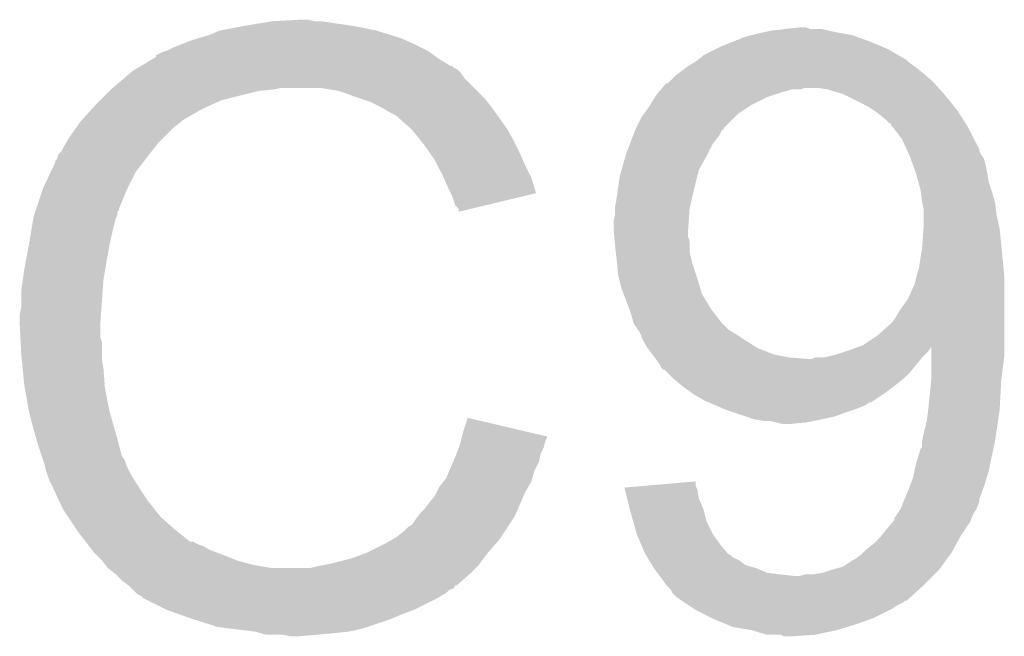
# Model space of a CAD drawing. Extents: x -4.5 to 27.4, y -3.9 to 53.4.
# Tile 22 of 47: x 13.8 to 15.4, y 14.6 to 15.6. Entities that reach past the tile are written whole.
import ezdxf

# ---------------------------------------------------------------- set-up
doc = ezdxf.new("R2010")
doc.units = 0
doc.layers.add('CAN_LIN_SBC_CLICK_V101_GTO', color=14, linetype='CONTINUOUS')

msp = doc.modelspace()

# ---------------------------------------------------------------- linework, layer by layer
at = {"layer": 'CAN_LIN_SBC_CLICK_V101_GTO'}
for points in [[(14.21638, 15.64386), (14.23162, 15.6464), (14.32814, 15.64386), (14.312902, 15.6464)], [(14.23162, 15.6464), (14.277338, 15.64894), (14.300202, 15.6464), (14.290042, 15.64894)], [(14.127482, 15.62354), (14.145262, 15.63116), (14.426186, 15.62354), (14.401802, 15.63116)], [(14.145262, 15.63116), (14.1859, 15.63878), (14.401802, 15.63116), (14.363698, 15.63878)], [(14.1859, 15.63878), (14.21638, 15.64386), (14.363698, 15.63878), (14.32814, 15.64386)], [(15.03807, 15.62862), (15.049502, 15.63116), (15.15364, 15.62862), (15.142212, 15.63116)], [(15.049502, 15.63116), (15.072362, 15.6337), (15.142212, 15.63116), (15.130782, 15.6337)], [(15.072362, 15.6337), (15.095204, 15.636238), (15.113004, 15.6337), (15.105382, 15.636238)], [(15.095204, 15.636238), (15.095222, 15.63624), (15.105382, 15.636238), (15.095222, 15.63624)], [(14.081758, 15.6083), (14.094458, 15.61338), (14.4653, 15.6083), (14.45387, 15.61338)], [(14.094458, 15.61338), (14.1097, 15.61846), (14.45387, 15.61338), (14.44244, 15.61846)], [(14.1097, 15.61846), (14.127482, 15.62354), (14.44244, 15.61846), (14.426186, 15.62354)], [(14.96822, 15.60576), (14.98727, 15.61338), (15.22781, 15.60576), (15.209518, 15.61338)], [(14.98727, 15.61338), (15.006322, 15.621), (15.209518, 15.61338), (15.188562, 15.621)], [(15.006322, 15.621), (15.016472, 15.623538), (15.188562, 15.621), (15.18158, 15.623538)], [(15.016472, 15.623538), (15.02664, 15.62608), (15.18158, 15.623538), (15.167606, 15.62608)], [(15.02664, 15.62608), (15.03807, 15.62862), (15.167606, 15.62608), (15.15364, 15.62862)], [(14.051282, 15.5956), (14.058894, 15.598138), (14.489174, 15.5956), (14.48562, 15.598138)], [(14.058894, 15.598138), (14.0589, 15.59814), (14.48562, 15.598138), (14.485618, 15.59814)], [(14.0589, 15.59814), (14.06906, 15.60322), (14.485618, 15.59814), (14.47546, 15.60322)], [(14.06906, 15.60322), (14.081758, 15.6083), (14.47546, 15.60322), (14.4653, 15.6083)], [(14.937742, 15.590522), (14.958058, 15.60068), (15.257414, 15.590522), (15.240002, 15.60068)], [(14.958058, 15.60068), (14.96822, 15.60576), (15.240002, 15.60068), (15.22781, 15.60576)], [(14.015712, 15.57274), (14.036868, 15.58544), (14.523724, 15.57274), (14.5034, 15.58544)], [(14.036868, 15.58544), (14.04112, 15.587992), (14.5034, 15.58544), (14.499828, 15.587992)], [(14.04112, 15.587992), (14.041134, 15.590526), (14.499828, 15.587992), (14.49628, 15.590526)], [(14.041134, 15.590526), (14.051282, 15.5956), (14.49628, 15.590526), (14.489174, 15.5956)], [(14.92504, 15.58036), (14.928212, 15.582898), (15.27302, 15.58036), (15.270482, 15.582898)], [(14.928212, 15.582898), (14.937742, 15.590522), (15.270482, 15.582898), (15.257414, 15.590522)], [(13.997016, 15.56004), (14.003022, 15.565122), (14.5415, 15.56004), (14.536418, 15.565122)], [(14.003022, 15.565122), (14.007246, 15.567658), (14.536418, 15.565122), (14.53388, 15.567658)], [(14.007246, 15.567658), (14.011476, 15.570198), (14.53388, 15.567658), (14.528804, 15.570198)], [(14.011476, 15.570198), (14.015702, 15.572734), (14.528804, 15.570198), (14.526266, 15.572734)], [(14.015702, 15.572734), (14.015712, 15.57274), (14.526266, 15.572734), (14.523724, 15.57274)], [(14.898794, 15.56258), (14.912338, 15.57274), (15.29588, 15.56258), (15.28318, 15.57274)], [(14.912338, 15.57274), (14.912342, 15.572742), (15.28318, 15.57274), (15.283178, 15.572742)], [(14.912342, 15.572742), (14.920806, 15.57782), (15.283178, 15.572742), (15.27556, 15.57782)], [(14.920806, 15.57782), (14.92504, 15.58036), (15.27556, 15.57782), (15.27302, 15.58036)], [(13.97, 15.53718), (13.988008, 15.552418), (14.56182, 15.53718), (14.546582, 15.552418)], [(13.988008, 15.552418), (13.997016, 15.56004), (14.546582, 15.552418), (14.5415, 15.56004)], [(14.88186, 15.54734), (14.892022, 15.5575), (15.31366, 15.54734), (15.301808, 15.5575)], [(14.892022, 15.5575), (14.898794, 15.56258), (15.301808, 15.5575), (15.29588, 15.56258)], [(13.96492, 15.5321), (13.96746, 15.53464), (14.20876, 15.5321), (14.234162, 15.53464)], [(13.96746, 15.53464), (13.97, 15.53718), (14.234162, 15.53464), (14.246858, 15.53718)], [(14.340838, 15.5321), (14.310358, 15.53718), (14.5669, 15.5321), (14.56182, 15.53718)], [(14.863716, 15.52956), (14.868072, 15.53464), (15.06474, 15.52956), (15.082522, 15.53464)], [(14.868072, 15.53464), (14.868074, 15.534642), (15.082522, 15.53464), (15.097764, 15.534642)], [(14.868074, 15.534642), (14.870252, 15.53718), (15.097764, 15.534642), (15.102844, 15.53718)], [(14.870252, 15.53718), (14.876788, 15.5448), (15.322692, 15.53718), (15.315918, 15.5448)], [(14.876788, 15.5448), (14.879326, 15.544806), (15.315918, 15.5448), (15.315914, 15.544806)], [(14.879326, 15.544806), (14.88186, 15.54734), (15.315914, 15.544806), (15.31366, 15.54734)], [(15.140942, 15.53464), (15.125698, 15.53718), (15.32495, 15.53464), (15.322692, 15.53718)], [(15.16634, 15.52702), (15.140942, 15.53464), (15.331724, 15.52702), (15.32495, 15.53464)], [(13.94206, 15.50924), (13.94968, 15.51686), (14.13129, 15.50924), (14.147798, 15.51686)], [(13.94968, 15.51686), (13.96492, 15.5321), (14.147798, 15.51686), (14.20876, 15.5321)], [(14.36878, 15.52194), (14.340838, 15.5321), (14.57706, 15.52194), (14.5669, 15.5321)], [(14.376406, 15.519398), (14.36878, 15.52194), (14.579602, 15.519398), (14.57706, 15.52194)], [(14.391638, 15.51432), (14.376406, 15.519398), (14.583666, 15.51432), (14.579602, 15.519398)], [(14.850426, 15.50924), (14.858364, 15.52194), (15.016482, 15.50924), (15.041882, 15.52194)], [(14.858364, 15.52194), (14.86154, 15.527022), (15.041882, 15.52194), (15.057126, 15.527022)], [(14.86154, 15.527022), (14.863716, 15.52956), (15.057126, 15.527022), (15.06474, 15.52956)], [(15.171416, 15.524482), (15.16634, 15.52702), (15.333978, 15.524482), (15.331724, 15.52702)], [(15.206982, 15.506698), (15.171416, 15.524482), (15.348206, 15.506698), (15.333978, 15.524482)], [(13.918966, 15.483838), (13.935132, 15.50162), (14.084298, 15.483838), (14.114782, 15.50162)], [(13.935132, 15.50162), (13.94206, 15.50924), (14.114782, 15.50162), (14.13129, 15.50924)], [(14.40688, 15.5067), (14.391638, 15.51432), (14.58976, 15.5067), (14.583666, 15.51432)], [(14.41196, 15.50416), (14.40688, 15.5067), (14.591576, 15.50416), (14.58976, 15.5067)], [(14.424662, 15.49654), (14.41196, 15.50416), (14.597018, 15.49654), (14.591576, 15.50416)], [(14.83977, 15.494), (14.84884, 15.5067), (14.99362, 15.494), (15.01267, 15.5067)], [(14.84884, 15.5067), (14.850426, 15.50924), (15.01267, 15.5067), (15.016482, 15.50924)], [(15.218414, 15.499078), (15.206982, 15.506698), (15.3543, 15.499078), (15.348206, 15.506698)], [(14.434816, 15.491462), (14.424662, 15.49654), (14.600646, 15.491462), (14.597018, 15.49654)], [(14.43736, 15.48892), (14.434816, 15.491462), (14.602462, 15.48892), (14.600646, 15.491462)], [(14.457364, 15.47114), (14.43736, 15.48892), (14.615162, 15.47114), (14.602462, 15.48892)], [(14.827252, 15.471146), (14.836142, 15.48892), (14.970766, 15.471146), (14.98854, 15.48892)], [(14.836142, 15.48892), (14.83977, 15.494), (14.98854, 15.48892), (14.99362, 15.494)], [(15.22222, 15.49654), (15.218414, 15.499078), (15.355916, 15.49654), (15.3543, 15.499078)], [(15.23492, 15.48638), (15.22222, 15.49654), (15.362382, 15.48638), (15.355916, 15.49654)], [(15.242546, 15.47876), (15.23492, 15.48638), (15.36723, 15.47876), (15.362382, 15.48638)], [(13.898878, 15.4559), (13.911324, 15.473678), (14.053822, 15.4559), (14.0716, 15.473678)], [(13.911324, 15.473678), (13.91666, 15.4813), (14.0716, 15.473678), (14.081758, 15.4813)], [(13.91666, 15.4813), (13.916662, 15.481302), (14.081758, 15.4813), (14.08176, 15.481302)], [(13.916662, 15.481302), (13.918966, 15.483838), (14.08176, 15.481302), (14.084298, 15.483838)], [(14.46022, 15.4686), (14.457364, 15.47114), (14.616614, 15.4686), (14.615162, 15.47114)], [(14.472412, 15.45336), (14.46022, 15.4686), (14.62532, 15.45336), (14.616614, 15.4686)], [(14.82217, 15.458442), (14.82598, 15.4686), (14.963142, 15.458442), (14.968234, 15.4686)], [(14.82598, 15.4686), (14.82599, 15.468622), (14.968234, 15.4686), (14.97076, 15.468622)], [(14.82599, 15.468622), (14.827252, 15.471146), (14.97076, 15.468622), (14.970766, 15.471146)], [(15.24508, 15.478738), (15.242546, 15.47876), (15.367244, 15.478738), (15.36723, 15.47876)], [(15.245084, 15.476214), (15.24508, 15.478738), (15.36885, 15.476214), (15.367244, 15.478738)], [(15.249032, 15.471138), (15.245084, 15.476214), (15.37208, 15.471138), (15.36885, 15.476214)], [(15.26286, 15.453358), (15.249032, 15.471138), (15.38097, 15.453358), (15.37208, 15.471138)], [(13.892782, 15.445738), (13.898878, 15.4559), (14.04366, 15.445738), (14.053822, 15.4559)], [(14.48054, 15.4432), (14.472412, 15.45336), (14.6304, 15.4432), (14.62532, 15.45336)], [(14.817406, 15.44574), (14.82217, 15.458442), (14.95298, 15.44574), (14.963142, 15.458442)], [(15.270944, 15.435576), (15.26286, 15.453358), (15.38986, 15.435576), (15.38097, 15.453358)], [(13.886182, 15.433044), (13.89126, 15.443198), (14.033786, 15.433044), (14.041684, 15.443198)], [(13.89126, 15.443198), (13.892782, 15.445738), (14.041684, 15.443198), (14.04366, 15.445738)], [(14.487652, 15.43304), (14.48054, 15.4432), (14.63548, 15.43304), (14.6304, 15.4432)], [(14.81074, 15.42796), (14.817406, 15.44574), (14.94409, 15.42796), (14.95298, 15.44574)], [(15.272098, 15.433036), (15.270944, 15.435576), (15.389862, 15.433036), (15.38986, 15.435576)], [(13.876026, 15.417806), (13.87856, 15.420344), (14.021934, 15.417806), (14.023908, 15.420344)], [(13.87856, 15.420344), (13.881104, 15.427962), (14.023908, 15.420344), (14.029834, 15.427962)], [(13.881104, 15.427962), (13.886182, 15.433044), (14.029834, 15.427962), (14.033786, 15.433044)], [(14.498318, 15.4178), (14.487652, 15.43304), (14.642254, 15.4178), (14.63548, 15.43304)], [(14.803482, 15.402562), (14.810014, 15.42542), (14.93012, 15.402562), (14.94282, 15.42542)], [(14.810014, 15.42542), (14.81074, 15.42796), (14.94282, 15.42542), (14.94409, 15.42796)], [(15.274408, 15.427958), (15.272098, 15.433036), (15.392402, 15.427958), (15.389862, 15.433036)], [(15.27556, 15.42542), (15.274408, 15.427958), (15.394094, 15.42542), (15.392402, 15.427958)], [(15.277408, 15.420338), (15.27556, 15.42542), (15.397482, 15.420338), (15.394094, 15.42542)], [(15.281102, 15.41018), (15.277408, 15.420338), (15.40002, 15.41018), (15.397482, 15.420338)], [(13.868846, 15.400018), (13.87602, 15.415264), (14.0081, 15.400018), (14.019958, 15.415264)], [(13.87602, 15.415264), (13.876026, 15.417806), (14.019958, 15.415264), (14.021934, 15.417806)], [(14.50213, 15.41018), (14.498318, 15.4178), (14.64564, 15.41018), (14.642254, 15.4178)], [(14.51102, 15.3924), (14.50213, 15.41018), (14.654532, 15.3924), (14.64564, 15.41018)], [(15.285718, 15.39748), (15.281102, 15.41018), (15.40256, 15.39748), (15.40002, 15.41018)], [(13.8557, 15.37208), (13.868846, 15.400018), (13.99413, 15.37208), (14.0081, 15.400018)], [(14.51215, 15.389858), (14.51102, 15.3924), (14.655802, 15.389858), (14.654532, 15.3924)], [(14.52118, 15.36954), (14.51215, 15.389858), (14.661876, 15.36954), (14.655802, 15.389858)], [(14.797676, 15.37208), (14.80058, 15.392402), (14.9225, 15.37208), (14.92758, 15.392402)], [(14.80058, 15.392402), (14.803482, 15.402562), (14.92758, 15.392402), (14.93012, 15.402562)], [(15.289876, 15.382238), (15.285718, 15.39748), (15.405102, 15.382238), (15.40256, 15.39748)], [(13.854852, 15.36954), (13.8557, 15.37208), (13.99286, 15.36954), (13.99413, 15.37208)], [(14.7955, 15.35684), (14.797676, 15.37208), (14.918982, 15.35684), (14.9225, 15.37208)], [(15.29334, 15.369538), (15.289876, 15.382238), (15.409336, 15.369538), (15.405102, 15.382238)], [(13.844692, 15.339056), (13.854852, 15.36954), (13.98016, 15.339056), (13.99286, 15.36954)], [(14.523724, 15.364454), (14.52118, 15.36954), (14.663396, 15.364454), (14.661876, 15.36954)], [(14.52626, 15.35938), (14.523724, 15.364454), (14.642234, 15.35938), (14.663396, 15.364454)], [(14.53134, 15.344144), (14.52626, 15.35938), (14.578692, 15.344144), (14.642234, 15.35938)], [(14.79296, 15.341602), (14.7955, 15.35684), (14.915466, 15.341602), (14.918982, 15.35684)], [(15.293658, 15.367), (15.29334, 15.369538), (15.41018, 15.367), (15.409336, 15.369538)], [(15.29588, 15.34922), (15.293658, 15.367), (15.41526, 15.34922), (15.41018, 15.367)], [(13.843844, 15.336514), (13.844692, 15.339056), (13.980154, 15.336514), (13.98016, 15.339056)], [(14.536414, 15.339066), (14.53134, 15.344144), (14.557514, 15.339066), (14.578692, 15.344144)], [(14.53642, 15.334008), (14.536414, 15.339066), (14.53642, 15.334008), (14.557514, 15.339066)], [(14.79296, 15.339062), (14.79296, 15.341602), (14.91488, 15.339062), (14.915466, 15.341602)], [(14.79296, 15.328902), (14.79296, 15.339062), (14.914202, 15.328902), (14.91488, 15.339062)], [(15.295882, 15.349218), (15.29588, 15.34922), (15.41526, 15.349218), (15.41526, 15.34922)], [(15.29842, 15.339058), (15.295882, 15.349218), (15.416532, 15.339058), (15.41526, 15.349218)], [(15.29842, 15.328902), (15.29842, 15.339058), (15.4178, 15.328902), (15.416532, 15.339058)], [(13.83665, 15.3035), (13.840036, 15.323818), (13.97, 15.3035), (13.975078, 15.323818)], [(13.840036, 15.323818), (13.840462, 15.326362), (13.975078, 15.323818), (13.97635, 15.326362)], [(13.840462, 15.326362), (13.841306, 15.328896), (13.97635, 15.326362), (13.977618, 15.328896)], [(13.841306, 15.328896), (13.842998, 15.333974), (13.977618, 15.328896), (13.97762, 15.333974)], [(13.842998, 15.333974), (13.843844, 15.336514), (13.97762, 15.333974), (13.980154, 15.336514)], [(14.79042, 15.318742), (14.79296, 15.328902), (14.913524, 15.318742), (14.914202, 15.328902)], [(15.29842, 15.31112), (15.29842, 15.328902), (15.421752, 15.31112), (15.4178, 15.328902)], [(14.79042, 15.306038), (14.79042, 15.318742), (14.912678, 15.306038), (14.913524, 15.318742)], [(15.298056, 15.306038), (15.29842, 15.31112), (15.42288, 15.306038), (15.421752, 15.31112)], [(13.83284, 15.28064), (13.83665, 15.3035), (13.96492, 15.28064), (13.97, 15.3035)], [(14.790882, 15.30096), (14.79042, 15.306038), (14.91234, 15.30096), (14.912678, 15.306038)], [(14.791576, 15.293344), (14.790882, 15.30096), (14.91234, 15.293344), (14.91234, 15.30096)], [(14.792268, 15.285722), (14.791576, 15.293344), (14.914878, 15.285722), (14.91234, 15.293344)], [(15.29588, 15.27556), (15.298056, 15.306038), (15.425928, 15.27556), (15.42288, 15.306038)], [(13.8276, 15.2527), (13.83284, 15.28064), (13.95984, 15.2527), (13.96492, 15.28064)], [(14.79296, 15.2781), (14.792268, 15.285722), (14.91488, 15.2781), (14.914878, 15.285722)], [(14.79409, 15.267942), (14.79296, 15.2781), (14.91488, 15.267942), (14.91488, 15.2781)], [(15.292754, 15.25524), (15.29588, 15.27556), (15.42796, 15.25524), (15.425928, 15.27556)], [(14.7955, 15.25524), (14.79409, 15.267942), (14.918058, 15.25524), (14.91488, 15.267942)], [(13.82522, 15.24), (13.8276, 15.2527), (13.957722, 15.24), (13.95984, 15.2527)], [(14.796264, 15.24762), (14.7955, 15.25524), (14.919962, 15.24762), (14.918058, 15.25524)], [(14.79804, 15.229842), (14.796264, 15.24762), (14.925888, 15.229842), (14.919962, 15.24762)], [(15.286644, 15.227302), (15.2908, 15.242538), (15.4305, 15.227302), (15.429116, 15.242538)], [(15.2908, 15.242538), (15.292754, 15.25524), (15.429116, 15.242538), (15.42796, 15.25524)], [(13.82268, 15.222222), (13.82522, 15.24), (13.95476, 15.222222), (13.957722, 15.24)], [(14.799312, 15.22476), (14.79804, 15.229842), (14.92758, 15.22476), (14.925888, 15.229842)], [(15.28318, 15.214598), (15.286644, 15.227302), (15.4305, 15.214598), (15.4305, 15.227302)], [(13.82014, 15.20444), (13.82268, 15.222222), (13.953488, 15.20444), (13.95476, 15.222222)], [(14.80312, 15.209522), (14.799312, 15.22476), (14.932152, 15.209522), (14.92758, 15.22476)], [(15.273018, 15.191738), (15.28318, 15.214598), (15.4305, 15.191738), (15.4305, 15.214598)], [(13.82014, 15.176502), (13.82014, 15.20444), (13.951494, 15.176502), (13.953488, 15.20444)], [(14.806932, 15.19936), (14.80312, 15.209522), (14.935198, 15.19936), (14.932152, 15.209522)], [(14.816456, 15.173962), (14.806932, 15.19936), (14.950438, 15.173962), (14.935198, 15.19936)], [(15.26032, 15.173962), (15.273018, 15.191738), (15.4305, 15.173962), (15.4305, 15.191738)], [(13.8176, 15.166342), (13.82014, 15.176502), (13.950768, 15.166342), (13.951494, 15.176502)], [(13.8176, 15.151102), (13.8176, 15.166342), (13.94968, 15.151102), (13.950768, 15.166342)], [(14.81836, 15.16888), (14.816456, 15.173962), (14.954392, 15.16888), (14.950438, 15.173962)], [(14.823438, 15.151102), (14.81836, 15.16888), (14.96822, 15.151102), (14.954392, 15.16888)], [(15.247618, 15.153638), (15.252702, 15.16126), (15.4305, 15.153638), (15.4305, 15.16126)], [(15.252702, 15.16126), (15.26032, 15.173962), (15.4305, 15.16126), (15.4305, 15.173962)], [(13.8176, 15.1511), (13.8176, 15.151102), (13.949682, 15.1511), (13.94968, 15.151102)], [(13.818744, 15.128238), (13.8176, 15.1511), (13.949682, 15.128238), (13.949682, 15.1511)], [(14.823438, 15.1511), (14.823438, 15.151102), (14.968222, 15.1511), (14.96822, 15.151102)], [(14.830212, 15.140942), (14.823438, 15.1511), (14.978378, 15.140942), (14.968222, 15.1511)], [(15.22222, 15.13078), (15.24508, 15.1511), (15.4305, 15.13078), (15.4305, 15.1511)], [(15.24508, 15.1511), (15.247618, 15.153638), (15.4305, 15.1511), (15.4305, 15.153638)], [(14.833598, 15.135862), (14.830212, 15.140942), (14.986846, 15.135862), (14.978378, 15.140942)], [(14.834616, 15.13332), (14.833598, 15.135862), (14.991082, 15.13332), (14.986846, 15.135862)], [(14.83868, 15.12316), (14.834616, 15.13332), (15.00632, 15.12316), (14.991082, 15.13332)], [(15.19936, 15.11554), (15.22222, 15.13078), (15.4305, 15.11554), (15.4305, 15.13078)], [(13.819126, 15.120616), (13.818744, 15.128238), (13.95222, 15.120616), (13.949682, 15.128238)], [(13.82014, 15.1003), (13.819126, 15.120616), (13.95222, 15.1003), (13.95222, 15.120616)], [(14.83868, 15.123158), (14.83868, 15.12316), (15.006324, 15.123158), (15.00632, 15.12316)], [(14.846298, 15.110462), (14.83868, 15.123158), (15.02664, 15.110462), (15.006324, 15.123158)], [(15.17904, 15.10792), (15.192432, 15.112942), (15.307732, 15.10792), (15.31108, 15.112942)], [(15.192432, 15.112942), (15.19936, 15.11554), (15.4305, 15.112942), (15.4305, 15.11554)], [(15.311092, 15.09776), (15.31108, 15.112942), (15.4305, 15.09776), (15.4305, 15.112942)], [(13.820904, 15.092678), (13.82014, 15.1003), (13.95222, 15.092678), (13.95222, 15.1003)], [(14.85392, 15.100302), (14.846298, 15.110462), (15.052038, 15.100302), (15.02664, 15.110462)], [(14.85773, 15.09522), (14.85392, 15.100302), (15.077438, 15.09522), (15.052038, 15.100302)], [(15.135858, 15.09522), (15.15618, 15.100302), (15.29588, 15.09522), (15.300962, 15.100302)], [(15.15618, 15.100302), (15.17141, 15.105378), (15.300962, 15.100302), (15.306038, 15.105378)], [(15.17141, 15.105378), (15.17904, 15.10792), (15.306038, 15.105378), (15.307732, 15.10792)], [(15.31112, 15.062198), (15.311092, 15.09776), (15.426054, 15.062198), (15.4305, 15.09776)], [(13.822426, 15.077442), (13.820904, 15.092678), (13.95476, 15.077442), (13.95222, 15.092678)], [(14.859636, 15.09268), (14.85773, 15.09522), (15.10792, 15.09268), (15.077438, 15.09522)], [(14.86154, 15.09014), (14.859636, 15.09268), (15.291814, 15.09014), (15.293846, 15.09268)], [(14.866618, 15.082522), (14.86154, 15.09014), (15.28572, 15.082522), (15.291814, 15.09014)], [(14.86662, 15.08252), (14.866618, 15.082522), (15.28572, 15.08252), (15.28572, 15.082522)], [(14.869158, 15.077444), (14.86662, 15.08252), (15.28149, 15.077444), (15.28572, 15.08252)], [(15.115536, 15.09268), (15.120616, 15.095218), (15.293846, 15.09268), (15.295878, 15.095218)], [(15.120616, 15.095218), (15.135858, 15.09522), (15.295878, 15.095218), (15.29588, 15.09522)], [(13.82522, 15.049498), (13.822426, 15.077442), (13.95691, 15.049498), (13.95476, 15.077442)], [(14.871694, 15.074906), (14.869158, 15.077444), (15.279374, 15.074906), (15.28149, 15.077444)], [(14.874234, 15.0749), (14.871694, 15.074906), (15.27937, 15.0749), (15.279374, 15.074906)], [(14.88186, 15.067278), (14.874234, 15.0749), (15.27302, 15.067278), (15.27937, 15.0749)], [(14.889482, 15.059658), (14.88186, 15.067278), (15.264128, 15.059658), (15.27302, 15.067278)], [(13.826118, 15.044418), (13.82522, 15.049498), (13.9573, 15.044418), (13.95691, 15.049498)], [(14.898624, 15.05204), (14.889482, 15.059658), (15.255242, 15.05204), (15.264128, 15.059658)], [(14.90472, 15.04696), (14.898624, 15.05204), (15.248468, 15.04696), (15.255242, 15.05204)], [(15.30604, 15.0114), (15.310612, 15.05712), (15.423012, 15.0114), (15.42542, 15.05712)], [(15.310612, 15.05712), (15.31112, 15.062198), (15.42542, 15.05712), (15.426054, 15.062198)], [(13.83284, 15.00632), (13.826118, 15.044418), (13.96492, 15.00632), (13.9573, 15.044418)], [(14.918944, 15.0368), (14.90472, 15.04696), (15.23492, 15.0368), (15.248468, 15.04696)], [(14.922498, 15.03426), (14.918944, 15.0368), (15.231108, 15.03426), (15.23492, 15.0368)], [(14.940278, 15.0241), (14.922498, 15.03426), (15.215866, 15.0241), (15.231108, 15.03426)], [(14.946206, 15.02156), (14.940278, 15.0241), (15.212056, 15.02156), (15.215866, 15.0241)], [(14.946216, 15.021556), (14.946206, 15.02156), (15.209514, 15.021556), (15.212056, 15.02156)], [(14.95806, 15.01648), (14.946216, 15.021556), (15.2019, 15.01648), (15.209514, 15.021556)], [(14.969916, 15.0114), (14.95806, 15.01648), (15.189202, 15.0114), (15.2019, 15.01648)], [(13.83792, 14.986), (13.83284, 15.00632), (13.970726, 14.986), (13.96492, 15.00632)], [(14.975842, 15.00886), (14.969916, 15.0114), (15.18158, 15.00886), (15.189202, 15.0114)], [(14.983464, 15.00632), (14.975842, 15.00886), (15.17396, 15.00632), (15.18158, 15.00886)], [(15.006324, 14.9987), (14.983464, 15.00632), (15.153638, 14.9987), (15.17396, 15.00632)], [(15.3035, 14.991082), (15.305722, 15.00886), (15.420212, 14.991082), (15.42288, 15.00886)], [(15.305722, 15.00886), (15.30604, 15.0114), (15.42288, 15.00886), (15.423012, 15.0114)], [(13.842276, 14.97076), (13.83792, 14.986), (13.97508, 14.97076), (13.970726, 14.986)], [(14.54404, 14.973298), (14.55168, 14.996156), (14.648768, 14.973298), (14.55168, 14.996156)], [(15.021558, 14.993622), (15.006324, 14.9987), (15.130788, 14.993622), (15.153638, 14.9987)], [(15.02157, 14.99362), (15.021558, 14.993622), (15.13078, 14.99362), (15.130788, 14.993622)], [(15.036798, 14.99108), (15.02157, 14.99362), (15.11808, 14.99108), (15.13078, 14.99362)], [(15.057118, 14.98854), (15.046958, 14.99108), (15.10538, 14.98854), (15.11808, 14.99108)], [(15.067278, 14.986), (15.057118, 14.98854), (15.077442, 14.986), (15.10538, 14.98854)], [(15.29842, 14.97076), (15.3035, 14.991082), (15.417164, 14.97076), (15.420212, 14.991082)], [(13.84808, 14.95044), (13.842276, 14.97076), (13.980502, 14.95044), (13.97508, 14.97076)], [(14.54213, 14.965662), (14.54404, 14.973298), (14.6812, 14.965662), (14.648768, 14.973298)], [(15.29588, 14.958062), (15.29842, 14.97076), (15.41526, 14.958062), (15.417164, 14.97076)], [(14.537052, 14.947898), (14.53896, 14.952982), (14.67612, 14.947898), (14.677388, 14.952982)], [(14.53896, 14.952982), (14.540228, 14.958058), (14.677388, 14.952982), (14.678658, 14.958058)], [(14.540228, 14.958058), (14.541498, 14.963136), (14.678658, 14.958058), (14.681198, 14.963136)], [(14.541498, 14.963136), (14.54213, 14.965662), (14.681198, 14.963136), (14.6812, 14.965662)], [(15.29588, 14.947906), (15.29588, 14.958062), (15.41312, 14.947906), (15.41526, 14.958062)], [(13.854008, 14.932658), (13.84808, 14.95044), (13.985244, 14.932658), (13.980502, 14.95044)], [(14.53134, 14.93266), (14.533244, 14.937738), (14.670022, 14.93266), (14.67104, 14.937738)], [(14.533244, 14.937738), (14.537052, 14.947898), (14.67104, 14.937738), (14.67612, 14.947898)], [(15.28572, 14.919958), (15.293344, 14.945362), (15.407238, 14.919958), (15.412586, 14.945362)], [(15.293344, 14.945362), (15.29588, 14.947906), (15.412586, 14.945362), (15.41312, 14.947906)], [(13.854856, 14.930116), (13.854008, 14.932658), (13.987782, 14.930116), (13.985244, 14.932658)], [(13.856548, 14.925038), (13.854856, 14.930116), (13.99032, 14.925038), (13.987782, 14.930116)], [(13.85824, 14.919958), (13.856548, 14.925038), (13.992014, 14.919958), (13.99032, 14.925038)], [(13.858876, 14.91742), (13.85824, 14.919958), (13.99286, 14.91742), (13.992014, 14.919958)], [(14.52154, 14.909798), (14.528072, 14.925038), (14.660878, 14.909798), (14.668498, 14.925038)], [(14.528072, 14.925038), (14.53134, 14.93266), (14.668498, 14.925038), (14.670022, 14.93266)], [(15.283462, 14.9098), (15.28572, 14.919958), (15.4051, 14.9098), (15.407238, 14.919958)], [(13.860782, 14.9098), (13.858876, 14.91742), (13.996672, 14.9098), (13.99286, 14.91742)], [(13.863322, 14.902182), (13.860782, 14.9098), (14.00048, 14.902182), (13.996672, 14.9098)], [(14.5161, 14.897102), (14.52154, 14.909798), (14.65725, 14.897102), (14.660878, 14.909798)], [(15.28064, 14.897102), (15.283462, 14.9098), (15.40129, 14.897102), (15.4051, 14.9098)], [(13.86586, 14.894562), (13.863322, 14.902182), (14.005244, 14.894562), (14.00048, 14.902182)], [(13.8684, 14.88948), (13.86586, 14.894562), (14.008418, 14.88948), (14.005244, 14.894562)], [(13.871986, 14.88186), (13.8684, 14.88948), (14.01318, 14.88186), (14.008418, 14.88948)], [(14.50594, 14.8844), (14.512032, 14.892018), (14.651446, 14.8844), (14.6558, 14.892018)], [(14.512032, 14.892018), (14.5161, 14.897102), (14.6558, 14.892018), (14.65725, 14.897102)], [(14.837434, 14.884396), (14.92504, 14.891996), (14.925042, 14.884396), (14.92504, 14.891996)], [(15.275876, 14.8844), (15.28064, 14.897102), (15.397482, 14.8844), (15.40129, 14.897102)], [(13.882744, 14.859), (13.871986, 14.88186), (14.02842, 14.859), (14.01318, 14.88186)], [(14.498322, 14.869162), (14.50086, 14.87424), (14.643418, 14.869162), (14.64564, 14.87424)], [(14.50086, 14.87424), (14.50594, 14.8844), (14.64564, 14.87424), (14.651446, 14.8844)], [(14.808226, 14.881862), (14.837434, 14.884396), (14.92631, 14.881862), (14.925042, 14.884396)], [(14.808862, 14.879318), (14.808226, 14.881862), (14.92758, 14.879318), (14.92631, 14.881862)], [(14.812662, 14.864078), (14.808862, 14.879318), (14.930122, 14.864078), (14.92758, 14.879318)], [(15.267574, 14.864076), (15.27302, 14.87678), (15.38986, 14.864076), (15.394624, 14.87678)], [(15.27302, 14.87678), (15.275876, 14.8844), (15.394624, 14.87678), (15.397482, 14.8844)], [(13.88872, 14.8463), (13.882744, 14.859), (14.03858, 14.8463), (14.02842, 14.859)], [(14.48054, 14.846302), (14.48816, 14.85646), (14.633416, 14.846302), (14.63786, 14.85646)], [(14.48816, 14.85646), (14.498322, 14.869162), (14.63786, 14.85646), (14.643418, 14.869162)], [(14.817094, 14.846298), (14.812662, 14.864078), (14.93774, 14.846298), (14.930122, 14.864078)], [(15.263366, 14.853918), (15.265398, 14.858996), (15.38732, 14.853918), (15.389858, 14.858996)], [(15.265398, 14.858996), (15.2654, 14.859), (15.389858, 14.858996), (15.389858, 14.859)], [(15.2654, 14.859), (15.267574, 14.864076), (15.389858, 14.859), (15.38986, 14.864076)], [(13.897188, 14.8336), (13.88872, 14.8463), (14.04874, 14.8336), (14.03858, 14.8463)], [(14.469108, 14.833598), (14.472922, 14.83868), (14.627858, 14.833598), (14.63008, 14.83868)], [(14.472922, 14.83868), (14.48054, 14.846302), (14.63008, 14.83868), (14.633416, 14.846302)], [(14.81836, 14.84122), (14.817094, 14.846298), (14.93901, 14.84122), (14.93774, 14.846298)], [(14.822714, 14.825978), (14.81836, 14.84122), (14.94282, 14.825978), (14.93901, 14.84122)], [(15.250164, 14.831066), (15.25524, 14.83868), (15.376652, 14.831066), (15.3797, 14.83868)], [(15.25524, 14.83868), (15.260316, 14.846296), (15.3797, 14.83868), (15.384778, 14.846296)], [(15.260316, 14.846296), (15.26032, 14.8463), (15.384778, 14.846296), (15.384778, 14.8463)], [(15.26032, 14.8463), (15.263366, 14.853918), (15.384778, 14.8463), (15.38732, 14.853918)], [(13.910732, 14.813282), (13.897188, 14.8336), (14.071598, 14.813282), (14.04874, 14.8336)], [(14.46022, 14.820904), (14.4653, 14.82852), (14.619394, 14.820904), (14.624472, 14.82852)], [(14.4653, 14.82852), (14.469108, 14.833598), (14.624472, 14.82852), (14.627858, 14.833598)], [(14.828518, 14.80566), (14.822714, 14.825978), (14.952982, 14.80566), (14.94282, 14.825978)], [(15.23746, 14.81328), (15.248036, 14.825978), (15.366152, 14.81328), (15.374618, 14.825978)], [(15.248036, 14.825978), (15.25016, 14.828526), (15.374618, 14.825978), (15.375636, 14.828526)], [(15.25016, 14.828526), (15.250164, 14.831066), (15.375636, 14.828526), (15.376652, 14.831066)], [(13.91412, 14.8082), (13.910732, 14.813282), (14.077952, 14.8082), (14.071598, 14.813282)], [(13.925844, 14.79296), (13.91412, 14.8082), (14.097006, 14.79296), (14.077952, 14.8082)], [(14.434818, 14.80058), (14.44752, 14.81074), (14.605846, 14.80058), (14.61262, 14.81074)], [(14.44752, 14.81074), (14.455144, 14.818362), (14.61262, 14.81074), (14.6177, 14.818362)], [(14.455144, 14.818362), (14.46022, 14.820904), (14.6177, 14.818362), (14.619394, 14.820904)], [(15.229332, 14.803122), (15.23746, 14.81328), (15.359382, 14.803122), (15.366152, 14.81328)], [(13.925846, 14.792958), (13.925844, 14.79296), (14.102084, 14.792958), (14.097006, 14.79296)], [(13.929752, 14.78788), (13.925846, 14.792958), (14.112242, 14.78788), (14.102084, 14.792958)], [(14.386562, 14.775182), (14.417038, 14.79042), (14.58468, 14.775182), (14.598014, 14.79042)], [(14.417038, 14.79042), (14.425924, 14.795498), (14.598014, 14.79042), (14.60246, 14.795498)], [(14.425924, 14.795498), (14.434818, 14.80058), (14.60246, 14.795498), (14.605846, 14.80058)], [(14.835928, 14.78788), (14.828518, 14.80566), (14.96568, 14.78788), (14.952982, 14.80566)], [(15.204442, 14.780262), (15.21714, 14.79042), (15.346912, 14.780262), (15.352452, 14.79042)], [(15.21714, 14.79042), (15.227302, 14.800582), (15.352452, 14.79042), (15.357996, 14.800582)], [(15.227302, 14.800582), (15.229332, 14.803122), (15.357996, 14.800582), (15.359382, 14.803122)], [(13.931708, 14.785338), (13.929752, 14.78788), (14.119864, 14.785338), (14.112242, 14.78788)], [(13.935614, 14.78026), (13.931708, 14.785338), (14.12748, 14.78026), (14.119864, 14.785338)], [(13.93952, 14.775182), (13.935614, 14.78026), (14.141022, 14.775182), (14.12748, 14.78026)], [(13.942062, 14.77264), (13.93952, 14.775182), (14.1478, 14.77264), (14.141022, 14.775182)], [(14.35862, 14.765022), (14.38656, 14.77518), (14.577058, 14.765022), (14.584678, 14.77518)], [(14.38656, 14.77518), (14.386562, 14.775182), (14.584678, 14.77518), (14.58468, 14.775182)], [(14.84122, 14.77518), (14.835928, 14.78788), (14.97627, 14.77518), (14.96568, 14.78788)], [(14.842744, 14.77264), (14.84122, 14.77518), (14.978388, 14.77264), (14.97627, 14.77518)], [(15.19682, 14.772642), (15.199356, 14.775178), (15.342294, 14.772642), (15.34414, 14.775178)], [(15.199356, 14.775178), (15.204442, 14.780262), (15.34414, 14.775178), (15.346912, 14.780262)], [(13.95222, 14.76248), (13.942062, 14.77264), (14.173196, 14.76248), (14.1478, 14.77264)], [(13.952222, 14.762478), (13.95222, 14.76248), (14.1732, 14.762478), (14.173196, 14.76248)], [(13.958316, 14.75486), (13.952222, 14.762478), (14.20114, 14.75486), (14.1732, 14.762478)], [(14.32814, 14.7574), (14.35862, 14.765022), (14.571342, 14.7574), (14.577058, 14.765022)], [(14.842748, 14.772634), (14.842744, 14.77264), (14.980926, 14.772634), (14.978388, 14.77264)], [(14.845794, 14.767558), (14.842748, 14.772634), (14.986004, 14.767558), (14.980926, 14.772634)], [(14.848842, 14.762478), (14.845794, 14.767558), (14.99616, 14.762478), (14.986004, 14.767558)], [(14.853414, 14.754858), (14.848842, 14.762478), (15.006322, 14.754858), (14.99616, 14.762478)], [(15.166344, 14.752322), (15.181582, 14.76248), (15.327514, 14.752322), (15.334902, 14.76248)], [(15.181582, 14.76248), (15.18666, 14.765022), (15.334902, 14.76248), (15.336752, 14.765022)], [(15.18666, 14.765022), (15.19682, 14.772642), (15.336752, 14.765022), (15.342294, 14.772642)], [(13.962378, 14.749782), (13.958316, 14.75486), (14.23161, 14.749782), (14.20114, 14.75486)], [(13.962382, 14.74978), (13.962378, 14.749782), (14.231622, 14.74978), (14.23161, 14.749782)], [(13.975078, 14.739622), (13.962382, 14.74978), (14.5542, 14.739622), (14.564358, 14.74978)], [(14.292582, 14.74978), (14.30274, 14.75232), (14.564358, 14.74978), (14.566898, 14.75232)], [(14.30274, 14.75232), (14.31544, 14.75486), (14.566898, 14.75232), (14.569438, 14.75486)], [(14.31544, 14.75486), (14.32814, 14.7574), (14.569438, 14.75486), (14.571342, 14.7574)], [(14.856458, 14.749782), (14.853414, 14.754858), (15.024096, 14.749782), (15.006322, 14.754858)], [(14.85646, 14.74978), (14.856458, 14.749782), (15.024102, 14.74978), (15.024096, 14.749782)], [(14.862176, 14.74216), (14.85646, 14.74978), (15.041884, 14.74216), (15.024102, 14.74978)], [(14.86408, 14.73962), (14.862176, 14.74216), (15.0622, 14.73962), (15.041884, 14.74216)], [(15.118082, 14.73962), (15.133322, 14.742162), (15.316198, 14.73962), (15.31874, 14.742162)], [(15.133322, 14.742162), (15.14856, 14.74724), (15.31874, 14.742162), (15.323818, 14.74724)], [(15.14856, 14.74724), (15.166344, 14.752322), (15.323818, 14.74724), (15.327514, 14.752322)], [(13.975082, 14.73962), (13.975078, 14.739622), (14.5542, 14.73962), (14.5542, 14.739622)], [(13.98524, 14.729462), (13.975082, 14.73962), (14.542586, 14.729462), (14.5542, 14.73962)], [(13.995398, 14.72184), (13.98524, 14.729462), (14.533874, 14.72184), (14.542586, 14.729462)], [(14.865986, 14.73708), (14.86408, 14.73962), (15.085062, 14.73708), (15.0622, 14.73962)], [(14.8717, 14.72946), (14.865986, 14.73708), (15.306038, 14.72946), (15.313658, 14.73708)], [(14.87678, 14.72184), (14.8717, 14.72946), (15.29842, 14.72184), (15.306038, 14.72946)], [(15.095222, 14.73708), (15.105382, 14.73962), (15.313658, 14.73708), (15.316198, 14.73962)], [(13.995414, 14.721826), (13.995398, 14.72184), (14.531334, 14.721826), (14.533874, 14.72184)], [(14.00048, 14.71676), (13.995414, 14.721826), (14.528792, 14.71676), (14.531334, 14.721826)], [(14.003024, 14.714216), (14.00048, 14.71676), (14.521178, 14.714216), (14.528792, 14.71676)], [(14.008098, 14.709142), (14.003024, 14.714216), (14.516102, 14.709142), (14.521178, 14.714216)], [(14.884398, 14.71422), (14.87678, 14.72184), (15.290036, 14.71422), (15.29842, 14.72184)], [(14.886938, 14.709144), (14.884398, 14.71422), (15.28445, 14.709144), (15.290036, 14.71422)], [(14.008104, 14.709138), (14.008098, 14.709142), (14.516098, 14.709138), (14.516102, 14.709142)], [(14.015714, 14.704064), (14.008104, 14.709138), (14.50764, 14.704064), (14.516098, 14.709138)], [(14.018238, 14.70406), (14.015714, 14.704064), (14.507632, 14.70406), (14.50764, 14.704064)], [(14.01826, 14.701534), (14.018238, 14.70406), (14.503422, 14.701534), (14.507632, 14.70406)], [(14.018288, 14.70152), (14.01826, 14.701534), (14.5034, 14.70152), (14.503422, 14.701534)], [(14.0589, 14.6812), (14.018288, 14.70152), (14.46276, 14.6812), (14.5034, 14.70152)], [(14.894558, 14.701522), (14.886938, 14.709144), (15.276064, 14.701522), (15.28445, 14.709144)], [(14.902182, 14.69644), (14.894558, 14.701522), (15.270474, 14.69644), (15.276064, 14.701522)], [(14.90219, 14.696434), (14.902182, 14.69644), (15.267934, 14.696434), (15.270474, 14.69644)], [(14.905994, 14.693898), (14.90219, 14.696434), (15.265396, 14.693898), (15.267934, 14.696434)], [(14.913614, 14.688818), (14.905994, 14.693898), (15.255238, 14.688818), (15.265396, 14.693898)], [(14.08049, 14.67358), (14.0589, 14.6812), (14.44244, 14.67358), (14.46276, 14.6812)], [(14.921232, 14.68374), (14.913614, 14.688818), (15.247618, 14.68374), (15.255238, 14.688818)], [(14.925038, 14.681202), (14.921232, 14.68374), (15.242542, 14.681202), (15.247618, 14.68374)], [(14.950442, 14.6685), (14.925038, 14.681202), (15.217138, 14.6685), (15.242542, 14.681202)], [(14.10208, 14.66596), (14.08049, 14.67358), (14.42466, 14.66596), (14.44244, 14.67358)], [(14.142718, 14.65326), (14.10208, 14.66596), (14.386558, 14.65326), (14.42466, 14.66596)], [(14.95552, 14.66596), (14.950442, 14.6685), (15.210152, 14.66596), (15.217138, 14.6685)], [(14.97381, 14.65834), (14.95552, 14.66596), (15.1892, 14.65834), (15.210152, 14.66596)], [(14.163038, 14.65072), (14.142718, 14.65326), (14.378938, 14.65072), (14.386558, 14.65326)], [(14.203678, 14.64564), (14.163038, 14.65072), (14.356078, 14.64564), (14.378938, 14.65072)], [(14.212568, 14.6431), (14.203678, 14.64564), (14.33068, 14.6431), (14.356078, 14.64564)], [(14.985998, 14.653262), (14.97381, 14.65834), (15.172696, 14.653262), (15.1892, 14.65834)], [(15.01648, 14.64818), (14.985998, 14.653262), (15.15618, 14.64818), (15.172696, 14.653262)], [(15.041876, 14.64056), (15.01648, 14.64818), (15.12062, 14.64056), (15.15618, 14.64818)], [(14.221456, 14.64056), (14.212568, 14.6431), (14.30274, 14.64056), (14.33068, 14.6431)], [(14.259558, 14.63802), (14.249398, 14.64056), (14.274802, 14.63802), (14.30274, 14.64056)], [(15.069816, 14.638022), (15.064736, 14.64056), (15.08255, 14.638022), (15.12062, 14.64056)], [(15.082522, 14.63802), (15.069816, 14.638022), (15.082522, 14.63802), (15.08255, 14.638022)]]:
    msp.add_solid(points, dxfattribs=at)

doc.saveas('drawing.dxf')
